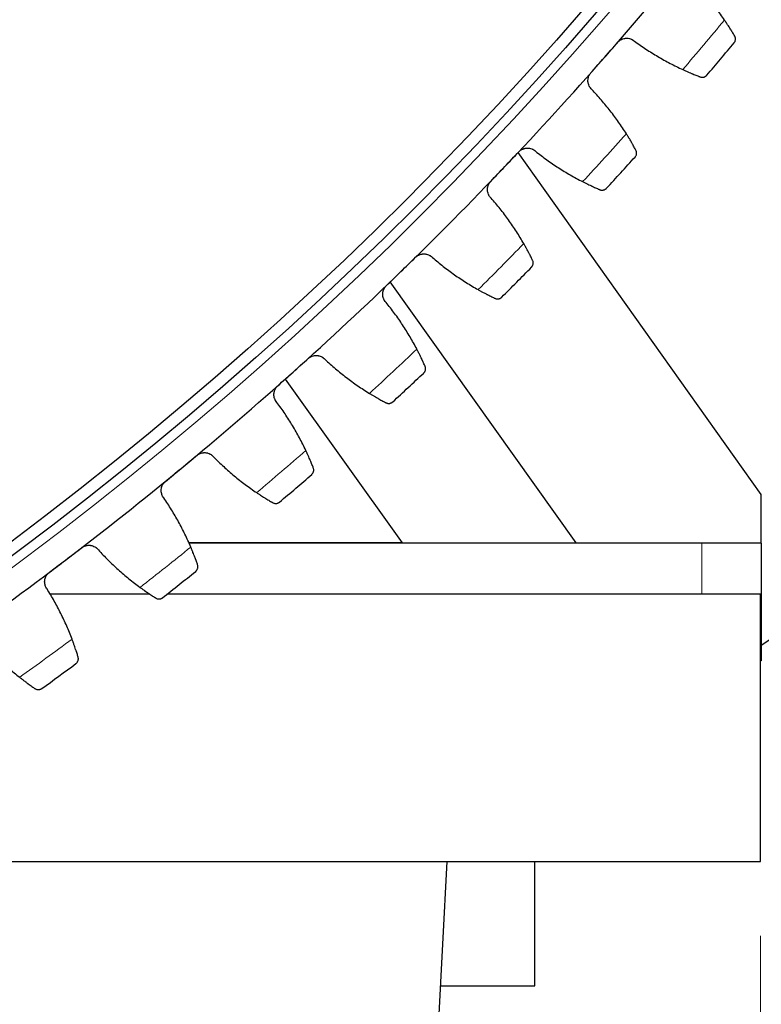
# Model space of a CAD drawing. Header units: inches. Extents: x 0 to 20790, y -12 to 14700.
# Tile 218 of 256: x 10407 to 10531, y 4050 to 4216. Entities that reach past the tile are written whole.
import ezdxf

# ---------------------------------------------------------------- set-up
doc = ezdxf.new("R2010")
doc.units = ezdxf.units.IN
doc.layers.add('1', color=7, linetype='Continuous', true_color=0xffffff)
doc.layers.add('254', color=7, linetype='Continuous', true_color=0xffffff)
doc.styles.add('latin_extended', font='simplex.shx')
doc.dimstyles.get("Standard").update_dxf_attribs({"dimtxt": 0.18, "dimasz": 0.18, "dimexe": 0.18, "dimexo": 0.0625, "dimgap": 0.09, "dimtad": 0, "dimtih": 1, "dimtoh": 1, "dimdec": 4, "dimzin": 0, "dimdsep": 46, "dimtxsty": 'Standard', "dimcen": 0.09, "dimadec": 0, "dimazin": 0, "dimtfac": 1, "dimtdec": 4, "dimtofl": 0, "dimtmove": 0, "dimatfit": 3, "dimfxl": 1, "dimtolj": 1, "dimtzin": 0, "dimarcsym": 0})

# ---------------------------------------------------------------- blocks, each defined once
blk = doc.blocks.new('_U9')
at = {"layer": '254', "color": 3, "linetype": 'Continuous', "lineweight": 13, "transparency": 16777216}
for p, q in [((10531.31, 4061.3), (10531.31, 3080.8)), ((9545.31, 4038.8), (9545.31, 3080.8)), ((9667.81, 3115.8), (10408.81, 3115.8))]:
    blk.add_line(p, q, dxfattribs=at)
at = {"layer": '254', "color": 3, "transparency": 16777216}
for points in [[(9667.81, 3136.21), (9667.81, 3095.38), (9545.31, 3115.8)], [(10408.81, 3095.38), (10408.81, 3136.21), (10531.31, 3115.8)]]:
    blk.add_solid(points, dxfattribs=at)
at = {"layer": 'Defpoints', "color": 0, "transparency": 16777216}
for p in [(10531.31, 4096.3), (9545.31, 4073.8), (10531.31, 3115.8)]:
    blk.add_point(p, dxfattribs=at)
at = {"layer": '254', "color": 2, "lineweight": 13, "transparency": 16777216, "insert": (9883.73, 3299.55), "char_height": 122.5, "attachment_point": 1, "style": 'latin_extended'}
blk.add_mtext('\\A1;986', dxfattribs=at)
blk = doc.blocks.new('_U12')
at = {"layer": '254', "color": 3, "linetype": 'Continuous', "lineweight": 13, "transparency": 16777216}
for p, q in [((10073.31, 4618.8), (12182.34, 4618.8)), ((12147.34, 4496.3), (12147.34, 4077.3)), ((10808.31, 3954.8), (12182.34, 3954.8)), ((12147.34, 3954.8), (12147.34, 2257.3))]:
    blk.add_line(p, q, dxfattribs=at)
at = {"layer": '254', "color": 3, "transparency": 16777216}
for points in [[(12167.76, 4496.3), (12126.92, 4496.3), (12147.34, 4618.8)], [(12126.92, 4077.3), (12167.76, 4077.3), (12147.34, 3954.8)]]:
    blk.add_solid(points, dxfattribs=at)
at = {"layer": 'Defpoints', "color": 0, "transparency": 16777216}
for p in [(10038.31, 4618.8), (10773.31, 3954.8), (12147.34, 3954.8)]:
    blk.add_point(p, dxfattribs=at)
at = {"layer": '254', "color": 2, "lineweight": 13, "transparency": 16777216, "insert": (11963.59, 2318.55), "char_height": 122.5, "attachment_point": 1, "rotation": 90, "style": 'latin_extended'}
blk.add_mtext('\\A1;\\C31;{\\H1.00x;\\Fsimplex.shx;Installed ~\\Fsimplex.shx;}\\C2; 664 ', dxfattribs=at)

msp = doc.modelspace()

# ---------------------------------------------------------------- linework, layer by layer
at = {"layer": '1', "color": 2, "linetype": 'Continuous', "lineweight": 25}
for p, q in [((10531.47, 4135.602), (10490.541, 4193.194)), ((10500.294, 4127.428), (10468.986, 4171.399)), ((10451.292, 4155.019), (10470.965, 4127.428)), ((10531.47, 4127.406), (10531.47, 4135.602)), ((10470.965, 4127.428), (10434.999, 4127.428)), ((10521.47, 4127.406), (10435.013, 4127.406)), ((10470.965, 4127.428), (10500.294, 4127.428)), ((10531.47, 4127.406), (10521.47, 4127.406)), ((10531.47, 4127.406), (10531.47, 4107.603)), ((10428.489, 4118.796), (10411.603, 4118.796)), ((10531.31, 4118.796), (10431.37, 4118.796)), ((10531.31, 4073.796), (10531.31, 4118.796)), ((10544.262, 4118.795), (10531.469, 4110.166)), ((10531.47, 4107.603), (10531.31, 4107.603)), ((10350.41, 4073.796), (10531.31, 4073.796)), ((10450.649, 3539.229), (10478.56, 4073.796)), ((10493.332, 4052.878), (10493.332, 4073.796)), ((10477.464, 4052.878), (10493.332, 4052.878))]:
    msp.add_line(p, q, dxfattribs=at)
at = {"layer": '1', "color": 110, "linetype": 'Continuous', "lineweight": 13}
msp.add_line((10521.47, 4118.796), (10521.47, 4127.406), dxfattribs=at)
for radius in [616.6, 458.862]:
    msp.add_circle((10038.31, 4618.796), radius, dxfattribs=at)
at = {"layer": '1', "color": 2, "linetype": 'Continuous', "lineweight": 25}
for radius in [615, 613, 461, 460, 458.594]:
    msp.add_circle((10038.31, 4618.796), radius, dxfattribs=at)
for radius, start, end in [(621, 318.726115, 321.019108), (636, 319.551686, 320.193537), (621, 316.433121, 318.726115), (636, 317.258693, 317.900543), (621, 314.140127, 316.433121), (621, 311.847134, 314.140127), (636, 314.965699, 315.607549), (621, 309.55414, 311.847134), (636, 312.672705, 313.314556), (621, 307.261146, 309.55414), (636, 310.379712, 311.021562), (621, 304.968153, 307.261146), (636, 308.086718, 308.728569), (636, 305.793724, 306.435575)]:
    msp.add_arc((10038.31, 4618.796), radius, start, end, dxfattribs=at)
at = {"layer": '1', "color": 110, "linetype": 'Continuous', "lineweight": 13}
for start, end in [(319.378251, 320.366972), (317.085257, 318.073978), (314.792264, 315.780985), (312.49927, 313.487991), (310.206276, 311.194998), (307.913283, 308.902004), (305.620289, 306.60901)]:
    msp.add_arc((10038.31, 4618.796), 632.294, start, end, dxfattribs=at)
at = {"layer": '1', "color": 2, "linetype": 'Continuous', "lineweight": 25}
for points in [[(10525.268, 4215.476), (10524.821, 4216.129), (10523.895, 4217.407), (10522.415, 4219.246), (10520.845, 4221.007), (10519.738, 4222.129), (10519.169, 4222.676)], [(10505.032, 4209.148), (10505.787, 4210.009), (10506.543, 4210.87), (10507.299, 4211.731)], [(10510.108, 4211.926), (10510.744, 4211.459), (10512.037, 4210.557), (10514.038, 4209.308), (10516.101, 4208.161), (10517.518, 4207.464), (10518.236, 4207.134)], [(10502.765, 4206.565), (10503.52, 4207.426), (10504.276, 4208.287), (10505.032, 4209.148)], [(10508.742, 4196.316), (10508.321, 4196.986), (10507.446, 4198.301), (10506.041, 4200.197), (10504.543, 4202.02), (10503.482, 4203.184), (10502.935, 4203.754)], [(10488.268, 4190.803), (10489.058, 4191.633), (10489.847, 4192.463), (10490.637, 4193.293)], [(10493.452, 4193.376), (10494.068, 4192.883), (10495.324, 4191.931), (10497.273, 4190.602), (10499.289, 4189.373), (10500.677, 4188.621), (10501.382, 4188.262)], [(10485.9, 4188.313), (10486.689, 4189.143), (10487.479, 4189.973), (10488.268, 4190.803)], [(10491.462, 4177.833), (10491.068, 4178.519), (10490.247, 4179.867), (10488.919, 4181.819), (10487.495, 4183.699), (10486.481, 4184.906), (10485.958, 4185.497)], [(10470.784, 4173.143), (10471.606, 4173.941), (10472.428, 4174.738), (10473.25, 4175.536)], [(10476.066, 4175.506), (10476.663, 4174.989), (10477.879, 4173.987), (10479.774, 4172.582), (10481.739, 4171.273), (10483.095, 4170.466), (10483.785, 4170.079)], [(10468.318, 4170.749), (10469.14, 4171.547), (10469.962, 4172.345), (10470.784, 4173.143)], [(10473.456, 4160.055), (10473.09, 4160.757), (10472.324, 4162.137), (10471.075, 4164.14), (10469.727, 4166.076), (10468.762, 4167.322), (10468.263, 4167.934)], [(10452.607, 4156.197), (10453.461, 4156.961), (10454.314, 4157.725), (10455.167, 4158.489)], [(10457.98, 4158.347), (10458.555, 4157.806), (10459.731, 4156.757), (10461.568, 4155.276), (10463.478, 4153.89), (10464.802, 4153.029), (10465.476, 4152.615)], [(10450.047, 4153.904), (10450.901, 4154.668), (10451.754, 4155.432), (10452.607, 4156.197)], [(10454.754, 4143.013), (10454.416, 4143.728), (10453.705, 4145.138), (10452.538, 4147.189), (10451.268, 4149.178), (10450.354, 4150.461), (10449.88, 4151.093)], [(10433.767, 4139.991), (10434.65, 4140.721), (10435.534, 4141.45), (10436.417, 4142.18)], [(10439.221, 4141.925), (10439.775, 4141.361), (10440.907, 4140.266), (10442.684, 4138.713), (10444.537, 4137.252), (10445.825, 4136.339), (10446.482, 4135.897)], [(10431.117, 4137.803), (10432.001, 4138.532), (10432.884, 4139.262), (10433.767, 4139.991)], [(10435.384, 4126.732), (10435.075, 4127.46), (10434.422, 4128.897), (10433.337, 4130.994), (10432.148, 4133.031), (10431.286, 4134.351), (10430.838, 4135)], [(10414.294, 4124.552), (10415.205, 4125.246), (10416.117, 4125.94), (10417.029, 4126.633)], [(10419.821, 4126.266), (10420.351, 4125.681), (10421.439, 4124.541), (10423.152, 4122.919), (10424.946, 4121.384), (10426.196, 4120.42), (10426.834, 4119.953)], [(10411.558, 4122.472), (10412.47, 4123.165), (10413.382, 4123.859), (10414.294, 4124.552)], [(10415.379, 4111.239), (10415.1, 4111.979), (10414.504, 4113.441), (10413.504, 4115.58), (10412.398, 4117.663), (10411.589, 4119.016), (10411.167, 4119.683)], [(10399.81, 4111.396), (10400.316, 4110.791), (10401.357, 4109.608), (10403.004, 4107.918), (10404.735, 4106.314), (10405.945, 4105.3), (10406.565, 4104.808)]]:
    msp.add_open_spline(points, degree=3, dxfattribs=at)
for points, knots in [([(10526.986, 4212.78), (10526.94, 4212.856), (10526.892, 4212.938), (10526.787, 4213.113), (10526.676, 4213.299), (10526.55, 4213.504), (10526.466, 4213.639), (10526.449, 4213.666), (10526.415, 4213.722), (10526.398, 4213.75), (10526.345, 4213.834), (10526.309, 4213.891), (10526.2, 4214.065), (10526.124, 4214.184), (10525.967, 4214.428), (10525.886, 4214.553), (10525.761, 4214.744), (10525.718, 4214.809), (10525.653, 4214.907), (10525.631, 4214.94), (10525.587, 4215.006), (10525.565, 4215.039), (10525.453, 4215.205), (10525.362, 4215.34), (10525.268, 4215.476)], [0, 0, 0, 0, 0.125, 0.125, 0.25, 0.375, 0.375, 0.40625, 0.40625, 0.4375, 0.4375, 0.5, 0.5, 0.625, 0.625, 0.75, 0.75, 0.8125, 0.8125, 0.84375, 0.84375, 0.875, 0.875, 1, 1, 1, 1]), ([(10507.299, 4211.731), (10507.343, 4211.781), (10507.435, 4211.876), (10507.586, 4212.004), (10507.695, 4212.079), (10507.779, 4212.131), (10507.808, 4212.148), (10507.866, 4212.18), (10507.896, 4212.195), (10508.044, 4212.267), (10508.166, 4212.313), (10508.325, 4212.354), (10508.357, 4212.362), (10508.405, 4212.372), (10508.421, 4212.375), (10508.453, 4212.381), (10508.534, 4212.395), (10508.68, 4212.411), (10508.809, 4212.413), (10508.938, 4212.408), (10509.003, 4212.403), (10509.197, 4212.377), (10509.322, 4212.347), (10509.504, 4212.286), (10509.563, 4212.262), (10509.651, 4212.223), (10509.68, 4212.209), (10509.738, 4212.18), (10509.766, 4212.164), (10509.906, 4212.085), (10510.01, 4212.011), (10510.108, 4211.926)], [0, 0, 0, 0, 0.0625, 0.125, 0.1875, 0.1875, 0.21875, 0.21875, 0.25, 0.25, 0.375, 0.375, 0.40625, 0.40625, 0.421875, 0.421875, 0.4375, 0.5, 0.5625, 0.5625, 0.625, 0.625, 0.75, 0.75, 0.8125, 0.8125, 0.84375, 0.84375, 0.875, 0.875, 1, 1, 1, 1]), ([(10526.892, 4211.632), (10526.893, 4211.633), (10526.894, 4211.634), (10526.896, 4211.636), (10526.897, 4211.637), (10526.9, 4211.641), (10526.905, 4211.648), (10526.918, 4211.664), (10526.943, 4211.697), (10526.963, 4211.727), (10527, 4211.787), (10527.022, 4211.829), (10527.079, 4211.96), (10527.105, 4212.054), (10527.123, 4212.201), (10527.125, 4212.252), (10527.123, 4212.329), (10527.121, 4212.355), (10527.115, 4212.408), (10527.111, 4212.434), (10527.096, 4212.514), (10527.081, 4212.568), (10527.041, 4212.674), (10527.016, 4212.727), (10526.986, 4212.78)], [0, 0, 0, 0, 0.0039063, 0.0039063, 0.0078125, 0.0078125, 0.015625, 0.03125, 0.0625, 0.125, 0.125, 0.25, 0.25, 0.5, 0.5, 0.625, 0.625, 0.6875, 0.6875, 0.75, 0.75, 0.875, 0.875, 1, 1, 1, 1]), ([(10502.935, 4203.754), (10502.839, 4203.84), (10502.753, 4203.934), (10502.637, 4204.086), (10502.601, 4204.139), (10502.55, 4204.221), (10502.534, 4204.249), (10502.502, 4204.305), (10502.487, 4204.334), (10502.416, 4204.479), (10502.371, 4204.599), (10502.32, 4204.785), (10502.307, 4204.848), (10502.29, 4204.945), (10502.286, 4204.977), (10502.278, 4205.042), (10502.275, 4205.074), (10502.264, 4205.236), (10502.267, 4205.366), (10502.288, 4205.528), (10502.292, 4205.561), (10502.304, 4205.626), (10502.31, 4205.658), (10502.332, 4205.755), (10502.35, 4205.818), (10502.413, 4206.005), (10502.466, 4206.125), (10502.549, 4206.269), (10502.566, 4206.298), (10502.602, 4206.354), (10502.621, 4206.381), (10502.679, 4206.463), (10502.72, 4206.515), (10502.765, 4206.565)], [0, 0, 0, 0, 0.125, 0.125, 0.1875, 0.1875, 0.21875, 0.21875, 0.25, 0.25, 0.375, 0.375, 0.4375, 0.4375, 0.46875, 0.46875, 0.5, 0.5, 0.625, 0.625, 0.65625, 0.65625, 0.6875, 0.6875, 0.75, 0.75, 0.875, 0.875, 0.90625, 0.90625, 0.9375, 0.9375, 1, 1, 1, 1]), ([(10518.236, 4207.134), (10518.387, 4207.064), (10518.534, 4206.998), (10518.824, 4206.868), (10519.109, 4206.742), (10519.383, 4206.624), (10519.584, 4206.539), (10519.651, 4206.511), (10519.749, 4206.47), (10519.782, 4206.456), (10519.847, 4206.429), (10519.879, 4206.416), (10520.037, 4206.35), (10520.281, 4206.251), (10520.504, 4206.162), (10520.718, 4206.078), (10520.819, 4206.038), (10520.94, 4205.992), (10520.963, 4205.982), (10521.01, 4205.965), (10521.078, 4205.938), (10521.143, 4205.914), (10521.185, 4205.898)], [0, 0, 0, 0, 0.125, 0.125, 0.25, 0.375, 0.375, 0.4375, 0.4375, 0.46875, 0.46875, 0.5, 0.5, 0.625, 0.75, 0.75, 0.875, 0.875, 0.90625, 0.90625, 0.9375, 1, 1, 1, 1]), ([(10521.185, 4205.898), (10521.242, 4205.876), (10521.298, 4205.861), (10521.409, 4205.84), (10521.463, 4205.834), (10521.57, 4205.832), (10521.623, 4205.835), (10521.725, 4205.849), (10521.774, 4205.859), (10521.871, 4205.888), (10521.917, 4205.905), (10522.005, 4205.947), (10522.047, 4205.97), (10522.127, 4206.022), (10522.165, 4206.051), (10522.219, 4206.098), (10522.244, 4206.123), (10522.273, 4206.153), (10522.287, 4206.168), (10522.293, 4206.175), (10522.297, 4206.18), (10522.299, 4206.182), (10522.301, 4206.184)], [0, 0, 0, 0, 0.125, 0.125, 0.25, 0.25, 0.375, 0.375, 0.5, 0.5, 0.625, 0.625, 0.75, 0.75, 0.875, 0.875, 0.9375, 0.96875, 0.984375, 0.9921875, 0.9921875, 1, 1, 1, 1]), ([(10510.35, 4193.553), (10510.308, 4193.631), (10510.262, 4193.715), (10510.165, 4193.894), (10510.061, 4194.084), (10509.943, 4194.295), (10509.865, 4194.433), (10509.849, 4194.461), (10509.817, 4194.517), (10509.801, 4194.546), (10509.752, 4194.632), (10509.718, 4194.691), (10509.616, 4194.869), (10509.545, 4194.991), (10509.398, 4195.241), (10509.322, 4195.369), (10509.204, 4195.565), (10509.164, 4195.631), (10509.103, 4195.732), (10509.083, 4195.765), (10509.042, 4195.833), (10509.021, 4195.867), (10508.916, 4196.038), (10508.83, 4196.176), (10508.742, 4196.316)], [0, 0, 0, 0, 0.125, 0.125, 0.25, 0.375, 0.375, 0.40625, 0.40625, 0.4375, 0.4375, 0.5, 0.5, 0.625, 0.625, 0.75, 0.75, 0.8125, 0.8125, 0.84375, 0.84375, 0.875, 0.875, 1, 1, 1, 1]), ([(10490.637, 4193.293), (10490.683, 4193.341), (10490.779, 4193.433), (10490.935, 4193.554), (10491.046, 4193.625), (10491.133, 4193.673), (10491.162, 4193.689), (10491.222, 4193.719), (10491.252, 4193.733), (10491.403, 4193.799), (10491.527, 4193.839), (10491.687, 4193.875), (10491.719, 4193.881), (10491.768, 4193.889), (10491.784, 4193.892), (10491.816, 4193.896), (10491.898, 4193.907), (10492.044, 4193.917), (10492.173, 4193.914), (10492.302, 4193.904), (10492.366, 4193.896), (10492.559, 4193.862), (10492.683, 4193.828), (10492.862, 4193.759), (10492.921, 4193.733), (10493.007, 4193.69), (10493.035, 4193.675), (10493.092, 4193.644), (10493.119, 4193.627), (10493.256, 4193.542), (10493.357, 4193.464), (10493.452, 4193.376)], [0, 0, 0, 0, 0.0625, 0.125, 0.1875, 0.1875, 0.21875, 0.21875, 0.25, 0.25, 0.375, 0.375, 0.40625, 0.40625, 0.421875, 0.421875, 0.4375, 0.5, 0.5625, 0.5625, 0.625, 0.625, 0.75, 0.75, 0.8125, 0.8125, 0.84375, 0.84375, 0.875, 0.875, 1, 1, 1, 1]), ([(10510.211, 4192.41), (10510.212, 4192.411), (10510.213, 4192.412), (10510.215, 4192.414), (10510.215, 4192.415), (10510.218, 4192.418), (10510.224, 4192.425), (10510.238, 4192.441), (10510.264, 4192.473), (10510.285, 4192.502), (10510.325, 4192.561), (10510.348, 4192.602), (10510.41, 4192.73), (10510.44, 4192.823), (10510.464, 4192.97), (10510.468, 4193.02), (10510.469, 4193.097), (10510.468, 4193.124), (10510.464, 4193.176), (10510.461, 4193.203), (10510.449, 4193.283), (10510.437, 4193.337), (10510.401, 4193.445), (10510.378, 4193.499), (10510.35, 4193.553)], [0, 0, 0, 0, 0.0039062, 0.0039062, 0.0078125, 0.0078125, 0.015625, 0.03125, 0.0625, 0.125, 0.125, 0.25, 0.25, 0.5, 0.5, 0.625, 0.625, 0.6875, 0.6875, 0.75, 0.75, 0.875, 0.875, 1, 1, 1, 1]), ([(10485.958, 4185.497), (10485.865, 4185.587), (10485.782, 4185.684), (10485.673, 4185.841), (10485.639, 4185.895), (10485.591, 4185.979), (10485.576, 4186.007), (10485.547, 4186.065), (10485.533, 4186.094), (10485.468, 4186.242), (10485.428, 4186.363), (10485.385, 4186.552), (10485.373, 4186.615), (10485.361, 4186.712), (10485.357, 4186.745), (10485.352, 4186.81), (10485.35, 4186.843), (10485.346, 4187.005), (10485.354, 4187.134), (10485.381, 4187.296), (10485.387, 4187.328), (10485.402, 4187.392), (10485.409, 4187.425), (10485.435, 4187.52), (10485.456, 4187.583), (10485.525, 4187.767), (10485.584, 4187.884), (10485.672, 4188.025), (10485.691, 4188.053), (10485.729, 4188.108), (10485.749, 4188.135), (10485.81, 4188.214), (10485.853, 4188.264), (10485.9, 4188.313)], [0, 0, 0, 0, 0.125, 0.125, 0.1875, 0.1875, 0.21875, 0.21875, 0.25, 0.25, 0.375, 0.375, 0.4375, 0.4375, 0.46875, 0.46875, 0.5, 0.5, 0.625, 0.625, 0.65625, 0.65625, 0.6875, 0.6875, 0.75, 0.75, 0.875, 0.875, 0.90625, 0.90625, 0.9375, 0.9375, 1, 1, 1, 1]), ([(10501.382, 4188.262), (10501.529, 4188.186), (10501.674, 4188.114), (10501.958, 4187.973), (10502.238, 4187.836), (10502.507, 4187.707), (10502.705, 4187.614), (10502.77, 4187.583), (10502.867, 4187.538), (10502.899, 4187.523), (10502.962, 4187.493), (10502.994, 4187.479), (10503.15, 4187.407), (10503.389, 4187.298), (10503.609, 4187.2), (10503.819, 4187.107), (10503.919, 4187.064), (10504.037, 4187.012), (10504.06, 4187.002), (10504.106, 4186.982), (10504.174, 4186.953), (10504.237, 4186.926), (10504.278, 4186.909)], [0, 0, 0, 0, 0.125, 0.125, 0.25, 0.375, 0.375, 0.4375, 0.4375, 0.46875, 0.46875, 0.5, 0.5, 0.625, 0.75, 0.75, 0.875, 0.875, 0.90625, 0.90625, 0.9375, 1, 1, 1, 1]), ([(10504.278, 4186.909), (10504.334, 4186.885), (10504.39, 4186.867), (10504.5, 4186.842), (10504.554, 4186.834), (10504.661, 4186.827), (10504.713, 4186.828), (10504.816, 4186.838), (10504.866, 4186.847), (10504.963, 4186.871), (10505.01, 4186.887), (10505.1, 4186.925), (10505.143, 4186.946), (10505.225, 4186.996), (10505.264, 4187.023), (10505.319, 4187.068), (10505.346, 4187.091), (10505.376, 4187.12), (10505.39, 4187.135), (10505.396, 4187.141), (10505.401, 4187.146), (10505.403, 4187.148), (10505.405, 4187.15)], [0, 0, 0, 0, 0.125, 0.125, 0.25, 0.25, 0.375, 0.375, 0.5, 0.5, 0.625, 0.625, 0.75, 0.75, 0.875, 0.875, 0.9375, 0.96875, 0.984375, 0.9921875, 0.9921875, 1, 1, 1, 1]), ([(10492.958, 4175.007), (10492.919, 4175.087), (10492.877, 4175.173), (10492.787, 4175.356), (10492.69, 4175.55), (10492.581, 4175.765), (10492.509, 4175.906), (10492.494, 4175.934), (10492.465, 4175.992), (10492.45, 4176.021), (10492.404, 4176.11), (10492.373, 4176.17), (10492.277, 4176.352), (10492.212, 4176.476), (10492.075, 4176.732), (10492.004, 4176.863), (10491.894, 4177.064), (10491.857, 4177.131), (10491.8, 4177.234), (10491.781, 4177.269), (10491.742, 4177.338), (10491.723, 4177.373), (10491.625, 4177.548), (10491.544, 4177.689), (10491.462, 4177.833)], [0, 0, 0, 0, 0.125, 0.125, 0.25, 0.375, 0.375, 0.40625, 0.40625, 0.4375, 0.4375, 0.5, 0.5, 0.625, 0.625, 0.75, 0.75, 0.8125, 0.8125, 0.84375, 0.84375, 0.875, 0.875, 1, 1, 1, 1]), ([(10473.25, 4175.536), (10473.298, 4175.583), (10473.398, 4175.67), (10473.559, 4175.785), (10473.673, 4175.851), (10473.761, 4175.896), (10473.792, 4175.911), (10473.852, 4175.938), (10473.882, 4175.951), (10474.036, 4176.011), (10474.162, 4176.047), (10474.323, 4176.075), (10474.355, 4176.08), (10474.404, 4176.087), (10474.421, 4176.089), (10474.453, 4176.092), (10474.535, 4176.099), (10474.681, 4176.104), (10474.81, 4176.095), (10474.939, 4176.08), (10475.003, 4176.069), (10475.194, 4176.028), (10475.316, 4175.989), (10475.492, 4175.913), (10475.55, 4175.885), (10475.634, 4175.838), (10475.662, 4175.822), (10475.717, 4175.788), (10475.744, 4175.771), (10475.877, 4175.68), (10475.976, 4175.598), (10476.066, 4175.506)], [0, 0, 0, 0, 0.0625, 0.125, 0.1875, 0.1875, 0.21875, 0.21875, 0.25, 0.25, 0.375, 0.375, 0.40625, 0.40625, 0.421875, 0.421875, 0.4375, 0.5, 0.5625, 0.5625, 0.625, 0.625, 0.75, 0.75, 0.8125, 0.8125, 0.84375, 0.84375, 0.875, 0.875, 1, 1, 1, 1]), ([(10492.773, 4173.87), (10492.774, 4173.872), (10492.775, 4173.873), (10492.777, 4173.875), (10492.778, 4173.876), (10492.781, 4173.879), (10492.788, 4173.885), (10492.802, 4173.901), (10492.829, 4173.932), (10492.851, 4173.96), (10492.893, 4174.017), (10492.918, 4174.057), (10492.986, 4174.183), (10493.019, 4174.274), (10493.049, 4174.42), (10493.055, 4174.47), (10493.059, 4174.547), (10493.059, 4174.574), (10493.057, 4174.626), (10493.056, 4174.653), (10493.047, 4174.734), (10493.036, 4174.788), (10493.005, 4174.898), (10492.985, 4174.953), (10492.958, 4175.007)], [0, 0, 0, 0, 0.0039062, 0.0039062, 0.0078125, 0.0078125, 0.015625, 0.03125, 0.0625, 0.125, 0.125, 0.25, 0.25, 0.5, 0.5, 0.625, 0.625, 0.6875, 0.6875, 0.75, 0.75, 0.875, 0.875, 1, 1, 1, 1]), ([(10468.263, 4167.934), (10468.174, 4168.027), (10468.095, 4168.128), (10467.992, 4168.289), (10467.96, 4168.344), (10467.916, 4168.43), (10467.902, 4168.459), (10467.876, 4168.518), (10467.863, 4168.548), (10467.804, 4168.697), (10467.768, 4168.821), (10467.733, 4169.01), (10467.724, 4169.075), (10467.715, 4169.172), (10467.713, 4169.205), (10467.711, 4169.27), (10467.71, 4169.302), (10467.712, 4169.465), (10467.726, 4169.594), (10467.759, 4169.754), (10467.767, 4169.786), (10467.783, 4169.85), (10467.792, 4169.882), (10467.822, 4169.976), (10467.845, 4170.038), (10467.922, 4170.219), (10467.985, 4170.334), (10468.079, 4170.472), (10468.099, 4170.499), (10468.139, 4170.552), (10468.16, 4170.578), (10468.224, 4170.654), (10468.27, 4170.703), (10468.318, 4170.749)], [0, 0, 0, 0, 0.125, 0.125, 0.1875, 0.1875, 0.21875, 0.21875, 0.25, 0.25, 0.375, 0.375, 0.4375, 0.4375, 0.46875, 0.46875, 0.5, 0.5, 0.625, 0.625, 0.65625, 0.65625, 0.6875, 0.6875, 0.75, 0.75, 0.875, 0.875, 0.90625, 0.90625, 0.9375, 0.9375, 1, 1, 1, 1]), ([(10483.785, 4170.079), (10483.93, 4169.998), (10484.071, 4169.92), (10484.35, 4169.767), (10484.624, 4169.619), (10484.887, 4169.48), (10485.081, 4169.379), (10485.145, 4169.345), (10485.24, 4169.296), (10485.272, 4169.28), (10485.334, 4169.248), (10485.365, 4169.232), (10485.518, 4169.154), (10485.752, 4169.036), (10485.968, 4168.929), (10486.174, 4168.828), (10486.272, 4168.78), (10486.389, 4168.724), (10486.411, 4168.713), (10486.456, 4168.692), (10486.523, 4168.66), (10486.585, 4168.63), (10486.626, 4168.611)], [0, 0, 0, 0, 0.125, 0.125, 0.25, 0.375, 0.375, 0.4375, 0.4375, 0.46875, 0.46875, 0.5, 0.5, 0.625, 0.75, 0.75, 0.875, 0.875, 0.90625, 0.90625, 0.9375, 1, 1, 1, 1]), ([(10486.626, 4168.611), (10486.68, 4168.585), (10486.735, 4168.565), (10486.844, 4168.536), (10486.898, 4168.526), (10487.005, 4168.515), (10487.057, 4168.514), (10487.16, 4168.519), (10487.21, 4168.526), (10487.308, 4168.547), (10487.356, 4168.56), (10487.447, 4168.594), (10487.491, 4168.614), (10487.575, 4168.66), (10487.615, 4168.686), (10487.672, 4168.729), (10487.7, 4168.751), (10487.731, 4168.779), (10487.746, 4168.793), (10487.752, 4168.799), (10487.756, 4168.803), (10487.758, 4168.805), (10487.761, 4168.807)], [0, 0, 0, 0, 0.125, 0.125, 0.25, 0.25, 0.375, 0.375, 0.5, 0.5, 0.625, 0.625, 0.75, 0.75, 0.875, 0.875, 0.9375, 0.96875, 0.984375, 0.9921875, 0.9921875, 1, 1, 1, 1]), ([(10474.838, 4157.172), (10474.802, 4157.254), (10474.764, 4157.341), (10474.681, 4157.527), (10474.592, 4157.725), (10474.492, 4157.944), (10474.425, 4158.088), (10474.412, 4158.117), (10474.385, 4158.176), (10474.371, 4158.206), (10474.328, 4158.296), (10474.3, 4158.357), (10474.212, 4158.543), (10474.151, 4158.67), (10474.025, 4158.931), (10473.959, 4159.064), (10473.857, 4159.27), (10473.823, 4159.339), (10473.77, 4159.444), (10473.752, 4159.479), (10473.716, 4159.55), (10473.698, 4159.585), (10473.607, 4159.764), (10473.533, 4159.909), (10473.456, 4160.055)], [0, 0, 0, 0, 0.125, 0.125, 0.25, 0.375, 0.375, 0.40625, 0.40625, 0.4375, 0.4375, 0.5, 0.5, 0.625, 0.625, 0.75, 0.75, 0.8125, 0.8125, 0.84375, 0.84375, 0.875, 0.875, 1, 1, 1, 1]), ([(10455.167, 4158.489), (10455.217, 4158.534), (10455.32, 4158.617), (10455.485, 4158.726), (10455.602, 4158.787), (10455.693, 4158.829), (10455.723, 4158.842), (10455.785, 4158.867), (10455.816, 4158.878), (10455.971, 4158.932), (10456.098, 4158.963), (10456.261, 4158.985), (10456.293, 4158.989), (10456.342, 4158.993), (10456.359, 4158.994), (10456.392, 4158.997), (10456.474, 4159.001), (10456.62, 4158.999), (10456.748, 4158.985), (10456.876, 4158.965), (10456.94, 4158.952), (10457.129, 4158.903), (10457.25, 4158.859), (10457.423, 4158.776), (10457.479, 4158.746), (10457.562, 4158.696), (10457.589, 4158.678), (10457.643, 4158.643), (10457.669, 4158.624), (10457.798, 4158.528), (10457.893, 4158.442), (10457.98, 4158.347)], [0, 0, 0, 0, 0.0625, 0.125, 0.1875, 0.1875, 0.21875, 0.21875, 0.25, 0.25, 0.375, 0.375, 0.40625, 0.40625, 0.421875, 0.421875, 0.4375, 0.5, 0.5625, 0.5625, 0.625, 0.625, 0.75, 0.75, 0.8125, 0.8125, 0.84375, 0.84375, 0.875, 0.875, 1, 1, 1, 1]), ([(10474.608, 4156.044), (10474.609, 4156.045), (10474.61, 4156.046), (10474.612, 4156.048), (10474.613, 4156.049), (10474.617, 4156.052), (10474.623, 4156.058), (10474.638, 4156.073), (10474.666, 4156.103), (10474.689, 4156.13), (10474.734, 4156.185), (10474.761, 4156.225), (10474.833, 4156.348), (10474.87, 4156.437), (10474.905, 4156.582), (10474.914, 4156.632), (10474.92, 4156.709), (10474.922, 4156.735), (10474.922, 4156.788), (10474.921, 4156.815), (10474.916, 4156.896), (10474.907, 4156.95), (10474.881, 4157.061), (10474.862, 4157.117), (10474.838, 4157.172)], [0, 0, 0, 0, 0.0039062, 0.0039062, 0.0078125, 0.0078125, 0.015625, 0.03125, 0.0625, 0.125, 0.125, 0.25, 0.25, 0.5, 0.5, 0.625, 0.625, 0.6875, 0.6875, 0.75, 0.75, 0.875, 0.875, 1, 1, 1, 1]), ([(10449.88, 4151.093), (10449.795, 4151.19), (10449.72, 4151.293), (10449.623, 4151.458), (10449.594, 4151.515), (10449.553, 4151.602), (10449.54, 4151.632), (10449.516, 4151.692), (10449.505, 4151.722), (10449.451, 4151.874), (10449.421, 4151.999), (10449.393, 4152.19), (10449.387, 4152.254), (10449.382, 4152.352), (10449.381, 4152.384), (10449.381, 4152.45), (10449.382, 4152.482), (10449.391, 4152.644), (10449.41, 4152.773), (10449.449, 4152.931), (10449.458, 4152.963), (10449.477, 4153.026), (10449.488, 4153.058), (10449.521, 4153.151), (10449.546, 4153.212), (10449.631, 4153.389), (10449.698, 4153.502), (10449.798, 4153.636), (10449.818, 4153.662), (10449.861, 4153.713), (10449.883, 4153.738), (10449.95, 4153.812), (10449.997, 4153.859), (10450.047, 4153.904)], [0, 0, 0, 0, 0.125, 0.125, 0.1875, 0.1875, 0.21875, 0.21875, 0.25, 0.25, 0.375, 0.375, 0.4375, 0.4375, 0.46875, 0.46875, 0.5, 0.5, 0.625, 0.625, 0.65625, 0.65625, 0.6875, 0.6875, 0.75, 0.75, 0.875, 0.875, 0.90625, 0.90625, 0.9375, 0.9375, 1, 1, 1, 1]), ([(10465.476, 4152.615), (10465.617, 4152.528), (10465.755, 4152.444), (10466.027, 4152.281), (10466.295, 4152.122), (10466.553, 4151.972), (10466.743, 4151.863), (10466.805, 4151.827), (10466.898, 4151.775), (10466.929, 4151.757), (10466.99, 4151.723), (10467.02, 4151.706), (10467.169, 4151.622), (10467.399, 4151.494), (10467.611, 4151.379), (10467.813, 4151.269), (10467.909, 4151.218), (10468.023, 4151.157), (10468.045, 4151.145), (10468.089, 4151.122), (10468.154, 4151.088), (10468.215, 4151.055), (10468.255, 4151.035)], [0, 0, 0, 0, 0.125, 0.125, 0.25, 0.375, 0.375, 0.4375, 0.4375, 0.46875, 0.46875, 0.5, 0.5, 0.625, 0.75, 0.75, 0.875, 0.875, 0.90625, 0.90625, 0.9375, 1, 1, 1, 1]), ([(10468.255, 4151.035), (10468.309, 4151.007), (10468.363, 4150.985), (10468.47, 4150.95), (10468.524, 4150.938), (10468.63, 4150.923), (10468.682, 4150.92), (10468.785, 4150.921), (10468.836, 4150.926), (10468.935, 4150.943), (10468.983, 4150.955), (10469.075, 4150.985), (10469.12, 4151.003), (10469.206, 4151.046), (10469.247, 4151.07), (10469.305, 4151.11), (10469.334, 4151.131), (10469.366, 4151.158), (10469.381, 4151.171), (10469.388, 4151.177), (10469.392, 4151.181), (10469.395, 4151.183), (10469.397, 4151.185)], [0, 0, 0, 0, 0.125, 0.125, 0.25, 0.25, 0.375, 0.375, 0.5, 0.5, 0.625, 0.625, 0.75, 0.75, 0.875, 0.875, 0.9375, 0.96875, 0.984375, 0.9921875, 0.9921875, 1, 1, 1, 1]), ([(10456.019, 4140.077), (10455.987, 4140.16), (10455.952, 4140.248), (10455.876, 4140.438), (10455.796, 4140.639), (10455.704, 4140.862), (10455.644, 4141.008), (10455.631, 4141.038), (10455.606, 4141.098), (10455.593, 4141.128), (10455.555, 4141.22), (10455.529, 4141.282), (10455.448, 4141.471), (10455.393, 4141.6), (10455.277, 4141.866), (10455.217, 4142.002), (10455.123, 4142.211), (10455.091, 4142.282), (10455.043, 4142.389), (10455.026, 4142.425), (10454.994, 4142.497), (10454.977, 4142.533), (10454.893, 4142.716), (10454.824, 4142.863), (10454.754, 4143.013)], [0, 0, 0, 0, 0.125, 0.125, 0.25, 0.375, 0.375, 0.40625, 0.40625, 0.4375, 0.4375, 0.5, 0.5, 0.625, 0.625, 0.75, 0.75, 0.8125, 0.8125, 0.84375, 0.84375, 0.875, 0.875, 1, 1, 1, 1]), ([(10436.417, 4142.18), (10436.468, 4142.222), (10436.575, 4142.301), (10436.744, 4142.403), (10436.863, 4142.46), (10436.955, 4142.498), (10436.986, 4142.51), (10437.049, 4142.532), (10437.08, 4142.542), (10437.238, 4142.59), (10437.366, 4142.615), (10437.529, 4142.631), (10437.562, 4142.634), (10437.611, 4142.636), (10437.628, 4142.637), (10437.66, 4142.637), (10437.742, 4142.638), (10437.889, 4142.631), (10438.016, 4142.612), (10438.143, 4142.587), (10438.206, 4142.571), (10438.393, 4142.515), (10438.512, 4142.465), (10438.682, 4142.376), (10438.737, 4142.343), (10438.818, 4142.29), (10438.844, 4142.272), (10438.896, 4142.234), (10438.922, 4142.214), (10439.047, 4142.113), (10439.138, 4142.023), (10439.221, 4141.925)], [0, 0, 0, 0, 0.0625, 0.125, 0.1875, 0.1875, 0.21875, 0.21875, 0.25, 0.25, 0.375, 0.375, 0.40625, 0.40625, 0.421875, 0.421875, 0.4375, 0.5, 0.5625, 0.5625, 0.625, 0.625, 0.75, 0.75, 0.8125, 0.8125, 0.84375, 0.84375, 0.875, 0.875, 1, 1, 1, 1]), ([(10455.744, 4138.958), (10455.745, 4138.959), (10455.746, 4138.96), (10455.748, 4138.962), (10455.75, 4138.963), (10455.753, 4138.966), (10455.76, 4138.972), (10455.775, 4138.986), (10455.805, 4139.015), (10455.829, 4139.041), (10455.875, 4139.095), (10455.904, 4139.133), (10455.981, 4139.253), (10456.021, 4139.341), (10456.062, 4139.484), (10456.073, 4139.534), (10456.083, 4139.61), (10456.085, 4139.636), (10456.088, 4139.689), (10456.088, 4139.716), (10456.086, 4139.797), (10456.08, 4139.852), (10456.057, 4139.964), (10456.041, 4140.02), (10456.019, 4140.077)], [0, 0, 0, 0, 0.0039062, 0.0039062, 0.0078125, 0.0078125, 0.015625, 0.03125, 0.0625, 0.125, 0.125, 0.25, 0.25, 0.5, 0.5, 0.625, 0.625, 0.6875, 0.6875, 0.75, 0.75, 0.875, 0.875, 1, 1, 1, 1]), ([(10430.838, 4135), (10430.756, 4135.101), (10430.686, 4135.207), (10430.596, 4135.376), (10430.569, 4135.434), (10430.532, 4135.522), (10430.52, 4135.552), (10430.498, 4135.613), (10430.488, 4135.644), (10430.441, 4135.798), (10430.415, 4135.924), (10430.395, 4136.116), (10430.391, 4136.181), (10430.391, 4136.278), (10430.391, 4136.311), (10430.394, 4136.376), (10430.396, 4136.409), (10430.411, 4136.571), (10430.435, 4136.698), (10430.481, 4136.855), (10430.491, 4136.886), (10430.513, 4136.948), (10430.524, 4136.98), (10430.561, 4137.071), (10430.589, 4137.131), (10430.68, 4137.305), (10430.753, 4137.415), (10430.857, 4137.545), (10430.879, 4137.57), (10430.923, 4137.62), (10430.946, 4137.644), (10431.017, 4137.715), (10431.066, 4137.76), (10431.117, 4137.803)], [0, 0, 0, 0, 0.125, 0.125, 0.1875, 0.1875, 0.21875, 0.21875, 0.25, 0.25, 0.375, 0.375, 0.4375, 0.4375, 0.46875, 0.46875, 0.5, 0.5, 0.625, 0.625, 0.65625, 0.65625, 0.6875, 0.6875, 0.75, 0.75, 0.875, 0.875, 0.90625, 0.90625, 0.9375, 0.9375, 1, 1, 1, 1]), ([(10446.482, 4135.897), (10446.619, 4135.805), (10446.754, 4135.716), (10447.02, 4135.541), (10447.281, 4135.372), (10447.532, 4135.212), (10447.718, 4135.096), (10447.779, 4135.057), (10447.87, 4135.001), (10447.9, 4134.982), (10447.959, 4134.945), (10447.989, 4134.927), (10448.135, 4134.837), (10448.359, 4134.7), (10448.566, 4134.577), (10448.763, 4134.46), (10448.857, 4134.404), (10448.968, 4134.339), (10448.99, 4134.326), (10449.033, 4134.301), (10449.097, 4134.264), (10449.157, 4134.23), (10449.196, 4134.207)], [0, 0, 0, 0, 0.125, 0.125, 0.25, 0.375, 0.375, 0.4375, 0.4375, 0.46875, 0.46875, 0.5, 0.5, 0.625, 0.75, 0.75, 0.875, 0.875, 0.90625, 0.90625, 0.9375, 1, 1, 1, 1]), ([(10449.196, 4134.207), (10449.248, 4134.177), (10449.301, 4134.153), (10449.408, 4134.114), (10449.461, 4134.1), (10449.566, 4134.081), (10449.618, 4134.076), (10449.721, 4134.073), (10449.772, 4134.076), (10449.871, 4134.088), (10449.92, 4134.098), (10450.013, 4134.125), (10450.059, 4134.141), (10450.146, 4134.18), (10450.188, 4134.203), (10450.248, 4134.241), (10450.278, 4134.261), (10450.311, 4134.286), (10450.327, 4134.299), (10450.334, 4134.305), (10450.338, 4134.308), (10450.34, 4134.31), (10450.343, 4134.312)], [0, 0, 0, 0, 0.125, 0.125, 0.25, 0.25, 0.375, 0.375, 0.5, 0.5, 0.625, 0.625, 0.75, 0.75, 0.875, 0.875, 0.9375, 0.96875, 0.984375, 0.9921875, 0.9921875, 1, 1, 1, 1]), ([(10417.029, 4126.633), (10417.082, 4126.674), (10417.192, 4126.749), (10417.365, 4126.843), (10417.486, 4126.895), (10417.579, 4126.93), (10417.611, 4126.94), (10417.674, 4126.96), (10417.706, 4126.969), (10417.866, 4127.01), (10417.995, 4127.031), (10418.158, 4127.04), (10418.191, 4127.041), (10418.24, 4127.041), (10418.257, 4127.041), (10418.29, 4127.041), (10418.372, 4127.038), (10418.517, 4127.025), (10418.644, 4127.001), (10418.77, 4126.971), (10418.833, 4126.953), (10419.017, 4126.889), (10419.134, 4126.835), (10419.3, 4126.739), (10419.354, 4126.704), (10419.432, 4126.647), (10419.458, 4126.628), (10419.508, 4126.588), (10419.533, 4126.567), (10419.654, 4126.461), (10419.742, 4126.368), (10419.821, 4126.266)], [0, 0, 0, 0, 0.0625, 0.125, 0.1875, 0.1875, 0.21875, 0.21875, 0.25, 0.25, 0.375, 0.375, 0.40625, 0.40625, 0.421875, 0.421875, 0.4375, 0.5, 0.5625, 0.5625, 0.625, 0.625, 0.75, 0.75, 0.8125, 0.8125, 0.84375, 0.84375, 0.875, 0.875, 1, 1, 1, 1]), ([(10436.531, 4123.748), (10436.502, 4123.832), (10436.471, 4123.922), (10436.403, 4124.114), (10436.331, 4124.318), (10436.248, 4124.545), (10436.193, 4124.693), (10436.182, 4124.723), (10436.159, 4124.784), (10436.148, 4124.815), (10436.113, 4124.908), (10436.089, 4124.972), (10436.017, 4125.164), (10435.966, 4125.295), (10435.861, 4125.565), (10435.806, 4125.704), (10435.721, 4125.916), (10435.692, 4125.988), (10435.648, 4126.097), (10435.633, 4126.134), (10435.603, 4126.207), (10435.588, 4126.244), (10435.512, 4126.429), (10435.449, 4126.58), (10435.384, 4126.732)], [0, 0, 0, 0, 0.125, 0.125, 0.25, 0.375, 0.375, 0.40625, 0.40625, 0.4375, 0.4375, 0.5, 0.5, 0.625, 0.625, 0.75, 0.75, 0.8125, 0.8125, 0.84375, 0.84375, 0.875, 0.875, 1, 1, 1, 1]), ([(10436.212, 4122.641), (10436.213, 4122.642), (10436.214, 4122.643), (10436.216, 4122.645), (10436.217, 4122.646), (10436.221, 4122.649), (10436.228, 4122.654), (10436.244, 4122.668), (10436.275, 4122.695), (10436.3, 4122.72), (10436.348, 4122.772), (10436.378, 4122.809), (10436.46, 4122.926), (10436.504, 4123.012), (10436.551, 4123.154), (10436.563, 4123.203), (10436.576, 4123.279), (10436.58, 4123.305), (10436.584, 4123.358), (10436.586, 4123.384), (10436.587, 4123.466), (10436.583, 4123.521), (10436.565, 4123.633), (10436.551, 4123.69), (10436.531, 4123.748)], [0, 0, 0, 0, 0.0039063, 0.0039063, 0.0078125, 0.0078125, 0.015625, 0.03125, 0.0625, 0.125, 0.125, 0.25, 0.25, 0.5, 0.5, 0.625, 0.625, 0.6875, 0.6875, 0.75, 0.75, 0.875, 0.875, 1, 1, 1, 1]), ([(10411.167, 4119.683), (10411.09, 4119.786), (10411.024, 4119.895), (10410.94, 4120.068), (10410.915, 4120.126), (10410.882, 4120.217), (10410.872, 4120.247), (10410.852, 4120.309), (10410.843, 4120.34), (10410.802, 4120.496), (10410.782, 4120.623), (10410.769, 4120.815), (10410.768, 4120.88), (10410.771, 4120.978), (10410.773, 4121.01), (10410.779, 4121.075), (10410.782, 4121.108), (10410.803, 4121.269), (10410.832, 4121.395), (10410.885, 4121.55), (10410.896, 4121.581), (10410.92, 4121.642), (10410.933, 4121.673), (10410.974, 4121.763), (10411.004, 4121.822), (10411.102, 4121.992), (10411.178, 4122.099), (10411.288, 4122.224), (10411.311, 4122.249), (10411.357, 4122.297), (10411.381, 4122.32), (10411.454, 4122.388), (10411.505, 4122.431), (10411.558, 4122.472)], [0, 0, 0, 0, 0.125, 0.125, 0.1875, 0.1875, 0.21875, 0.21875, 0.25, 0.25, 0.375, 0.375, 0.4375, 0.4375, 0.46875, 0.46875, 0.5, 0.5, 0.625, 0.625, 0.65625, 0.65625, 0.6875, 0.6875, 0.75, 0.75, 0.875, 0.875, 0.90625, 0.90625, 0.9375, 0.9375, 1, 1, 1, 1]), ([(10426.834, 4119.953), (10426.968, 4119.856), (10427.099, 4119.761), (10427.357, 4119.576), (10427.611, 4119.396), (10427.857, 4119.227), (10428.037, 4119.103), (10428.097, 4119.062), (10428.185, 4119.002), (10428.215, 4118.982), (10428.273, 4118.943), (10428.301, 4118.924), (10428.443, 4118.828), (10428.662, 4118.682), (10428.864, 4118.55), (10429.056, 4118.425), (10429.148, 4118.366), (10429.257, 4118.297), (10429.278, 4118.283), (10429.32, 4118.256), (10429.382, 4118.217), (10429.441, 4118.18), (10429.478, 4118.156)], [0, 0, 0, 0, 0.125, 0.125, 0.25, 0.375, 0.375, 0.4375, 0.4375, 0.46875, 0.46875, 0.5, 0.5, 0.625, 0.75, 0.75, 0.875, 0.875, 0.90625, 0.90625, 0.9375, 1, 1, 1, 1]), ([(10429.478, 4118.156), (10429.53, 4118.124), (10429.582, 4118.097), (10429.686, 4118.055), (10429.739, 4118.038), (10429.843, 4118.015), (10429.895, 4118.007), (10429.998, 4118.001), (10430.049, 4118.001), (10430.149, 4118.01), (10430.197, 4118.018), (10430.292, 4118.041), (10430.338, 4118.055), (10430.427, 4118.091), (10430.47, 4118.112), (10430.531, 4118.147), (10430.562, 4118.166), (10430.596, 4118.19), (10430.612, 4118.202), (10430.619, 4118.208), (10430.624, 4118.211), (10430.626, 4118.213), (10430.629, 4118.215)], [0, 0, 0, 0, 0.125, 0.125, 0.25, 0.25, 0.375, 0.375, 0.5, 0.5, 0.625, 0.625, 0.75, 0.75, 0.875, 0.875, 0.9375, 0.96875, 0.984375, 0.9921875, 0.9921875, 1, 1, 1, 1]), ([(10416.406, 4108.211), (10416.38, 4108.296), (10416.352, 4108.388), (10416.292, 4108.583), (10416.228, 4108.789), (10416.155, 4109.019), (10416.106, 4109.17), (10416.096, 4109.2), (10416.076, 4109.262), (10416.065, 4109.293), (10416.034, 4109.388), (10416.013, 4109.452), (10415.948, 4109.647), (10415.903, 4109.78), (10415.809, 4110.054), (10415.76, 4110.195), (10415.683, 4110.411), (10415.657, 4110.484), (10415.617, 4110.594), (10415.604, 4110.631), (10415.577, 4110.706), (10415.563, 4110.744), (10415.494, 4110.932), (10415.438, 4111.084), (10415.379, 4111.239)], [0, 0, 0, 0, 0.125, 0.125, 0.25, 0.375, 0.375, 0.40625, 0.40625, 0.4375, 0.4375, 0.5, 0.5, 0.625, 0.625, 0.75, 0.75, 0.8125, 0.8125, 0.84375, 0.84375, 0.875, 0.875, 1, 1, 1, 1]), ([(10416.042, 4107.118), (10416.043, 4107.119), (10416.044, 4107.12), (10416.047, 4107.122), (10416.048, 4107.123), (10416.052, 4107.126), (10416.059, 4107.131), (10416.075, 4107.144), (10416.107, 4107.17), (10416.133, 4107.194), (10416.184, 4107.244), (10416.215, 4107.28), (10416.302, 4107.393), (10416.349, 4107.478), (10416.402, 4107.617), (10416.416, 4107.666), (10416.432, 4107.741), (10416.436, 4107.767), (10416.443, 4107.819), (10416.446, 4107.846), (10416.45, 4107.927), (10416.448, 4107.983), (10416.435, 4108.096), (10416.423, 4108.153), (10416.406, 4108.211)], [0, 0, 0, 0, 0.0039062, 0.0039062, 0.0078125, 0.0078125, 0.015625, 0.03125, 0.0625, 0.125, 0.125, 0.25, 0.25, 0.5, 0.5, 0.625, 0.625, 0.6875, 0.6875, 0.75, 0.75, 0.875, 0.875, 1, 1, 1, 1]), ([(10406.565, 4104.808), (10406.694, 4104.705), (10406.822, 4104.605), (10407.072, 4104.41), (10407.319, 4104.221), (10407.557, 4104.041), (10407.733, 4103.91), (10407.79, 4103.867), (10407.876, 4103.803), (10407.905, 4103.782), (10407.961, 4103.741), (10407.989, 4103.72), (10408.128, 4103.619), (10408.34, 4103.465), (10408.537, 4103.325), (10408.724, 4103.192), (10408.813, 4103.13), (10408.919, 4103.056), (10408.94, 4103.041), (10408.981, 4103.013), (10409.041, 4102.971), (10409.098, 4102.932), (10409.135, 4102.906)], [0, 0, 0, 0, 0.125, 0.125, 0.25, 0.375, 0.375, 0.4375, 0.4375, 0.46875, 0.46875, 0.5, 0.5, 0.625, 0.75, 0.75, 0.875, 0.875, 0.90625, 0.90625, 0.9375, 1, 1, 1, 1]), ([(10409.135, 4102.906), (10409.185, 4102.872), (10409.236, 4102.844), (10409.339, 4102.797), (10409.39, 4102.778), (10409.494, 4102.751), (10409.545, 4102.741), (10409.648, 4102.73), (10409.698, 4102.729), (10409.799, 4102.734), (10409.848, 4102.74), (10409.943, 4102.759), (10409.99, 4102.772), (10410.08, 4102.803), (10410.124, 4102.822), (10410.187, 4102.855), (10410.218, 4102.873), (10410.252, 4102.896), (10410.27, 4102.907), (10410.277, 4102.912), (10410.282, 4102.916), (10410.284, 4102.917), (10410.286, 4102.919)], [0, 0, 0, 0, 0.125, 0.125, 0.25, 0.25, 0.375, 0.375, 0.5, 0.5, 0.625, 0.625, 0.75, 0.75, 0.875, 0.875, 0.9375, 0.96875, 0.984375, 0.9921875, 0.9921875, 1, 1, 1, 1])]:
    msp.add_open_spline(points, degree=3, knots=knots, dxfattribs=at)

# ---------------------------------------------------------------- dimensions: what is measured, and where the dimension line sits
at = {"layer": '254', "color": 2, "linetype": 'Continuous', "lineweight": 13}
dim = msp.add_linear_dim(base=(12147.342, 3954.796), p1=(10038.31, 4618.796), p2=(10773.31, 3954.796), angle=90, text='\\C31;{\\H1.00x;\\Fsimplex.shx;Installed ~\\Fsimplex.shx;}\\C2; <> ', dimstyle='Standard', override={"dimscale": 35, "dimtxt": 3.5, "dimasz": 3.5, "dimexe": 1, "dimexo": 1, "dimgap": 1.75, "dimtad": 1, "dimtih": 0, "dimtoh": 0, "dimdec": 0, "dimlfac": 1, "dimzin": 8, "dimdsep": 46, "dimlunit": 2, "dimtxsty": 'latin_extended', "dimsah": 1, "dimse1": 0, "dimse2": 0, "dimsd1": 0, "dimsd2": 0, "dimclrd": 3, "dimclre": 3, "dimclrt": 2, "dimtol": 0, "dimtm": -0.1, "dimtfac": 0.714286, "dimtdec": 3, "dimtofl": 1, "dimtmove": 0, "dimtzin": 8, "dimlwd": 13, "dimlwe": 13}, dxfattribs=at)
dim.commit()
dim.dimension.update_dxf_attribs({"geometry": '_U12', "text_midpoint": (12147.342, 3044.796), "dimtype": 160})
dim = msp.add_linear_dim(base=(10531.31, 3115.796), p1=(9545.31, 4073.796), p2=(10531.31, 4096.296), dimstyle='Standard', override={"dimscale": 35, "dimtxt": 3.5, "dimasz": 3.5, "dimexe": 1, "dimexo": 1, "dimgap": 1.75, "dimtad": 1, "dimtih": 1, "dimtoh": 0, "dimdec": 2, "dimlfac": 1, "dimzin": 8, "dimdsep": 46, "dimlunit": 2, "dimtxsty": 'latin_extended', "dimsah": 1, "dimse1": 0, "dimse2": 0, "dimsd1": 0, "dimsd2": 0, "dimclrd": 3, "dimclre": 3, "dimclrt": 2, "dimtol": 0, "dimtm": -0.1, "dimtfac": 0.714286, "dimtdec": 3, "dimtofl": 1, "dimtmove": 0, "dimtzin": 8, "dimlwd": 13, "dimlwe": 13}, dxfattribs=at)
dim.commit()
dim.dimension.update_dxf_attribs({"geometry": '_U9', "text_midpoint": (10038.31, 3115.796), "dimtype": 160})

doc.saveas('drawing.dxf')
